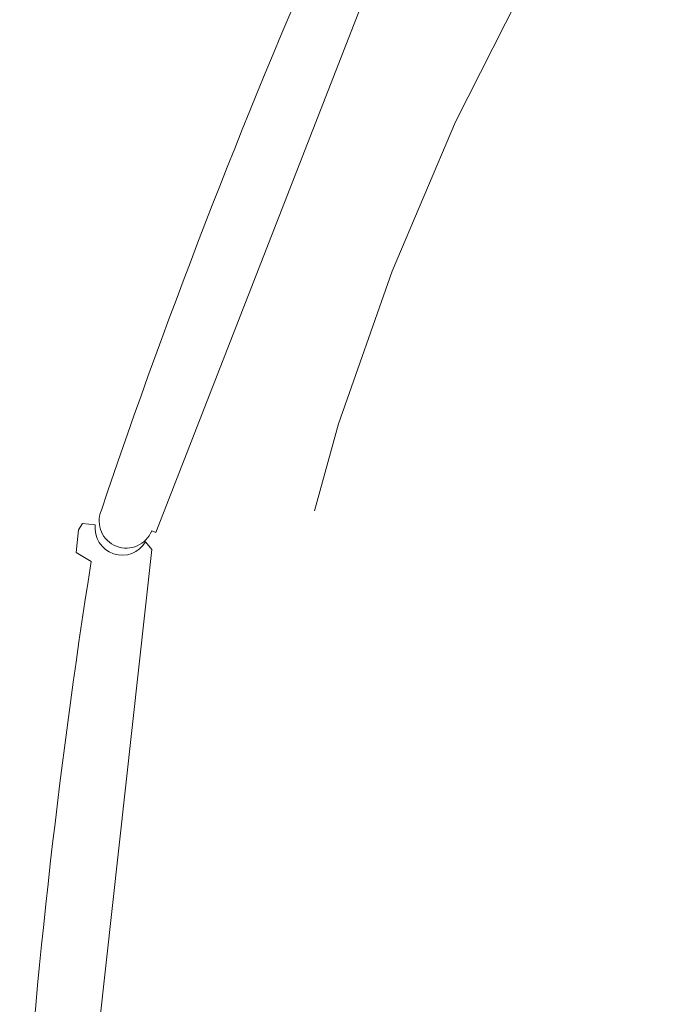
# Model space of a CAD drawing. Header units: metres. Extents: x 135583 to 135939, y 457896 to 458258.
# Tile 57 of 256: x 135645.84 to 135647.25, y 458106.14 to 458108.31. Entities that reach past the tile are written whole.
import ezdxf

# ---------------------------------------------------------------- set-up
doc = ezdxf.new("R2010")
doc.units = ezdxf.units.M
doc.linetypes.add('Hidden', pattern=[4, 2, -2])
doc.layers.add('NIEUWE INSTALLATIE', color=250, linetype='Continuous', lineweight=0)

msp = doc.modelspace()

# ---------------------------------------------------------------- linework, layer by layer
at = {"layer": 'NIEUWE INSTALLATIE'}
for p, q in [((135646.1393, 458107.1782), (135646.6752, 458108.5524)), ((135645.9774, 458107.1977), (135645.9688, 458107.1836)), ((135646.0053, 458107.1947), (135645.9774, 458107.1977)), ((135645.9688, 458107.1836), (135645.9634, 458107.1342)), ((135646.13, 458107.1818), (135646.1393, 458107.1782)), ((135646.1301, 458107.1406), (135646.1166, 458107.1575)), ((135645.9634, 458107.1342), (135645.9964, 458107.1142)), ((135645.9681, 458105.6745), (135646.1301, 458107.1406))]:
    msp.add_line(p, q, dxfattribs=at)
at = {"layer": 'NIEUWE INSTALLATIE', "linetype": 'Hidden'}
msp.add_arc((135651.7643, 458105.7762), 5.4741, 143.696, 323.696, dxfattribs=at)
msp.add_arc((135651.7643, 458105.7762), 5.4741, 143.696, 323.696, dxfattribs=at)
at = {"layer": 'NIEUWE INSTALLATIE'}
for centre, radius, start, end in [((135660.9611, 458102.1678), 15.7756, 156.09097, 161.30103), ((135646.0741, 458107.2036), 0.06, 158.696, 338.696), ((135661.5817, 458104.6711), 15.7756, 171.09097, 176.30102)]:
    msp.add_arc(centre, radius, start, end, dxfattribs=at)
msp.add_ellipse((135646.0649, 458107.1881), major_axis=(0.0347, 0.049), ratio=1, start_param=2.076813, end_param=4.794375, dxfattribs=at)

doc.saveas('drawing.dxf')
